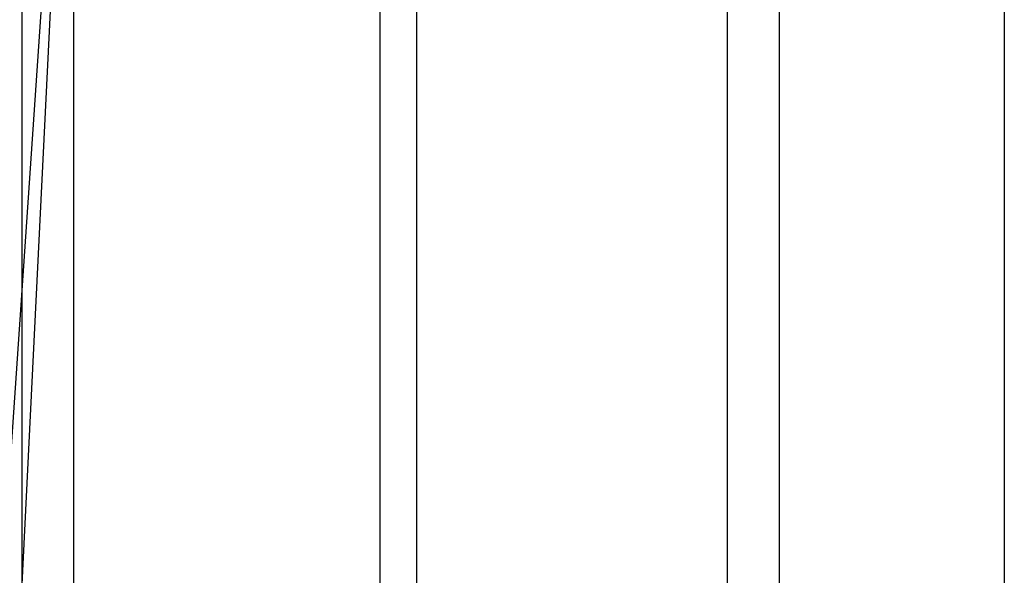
# Model space of a CAD drawing. Extents: x 0.1 to 12.1, y -6 to 6.
# Tile 148 of 181: x 9.279 to 9.684, y 0.474 to 0.703. Entities that reach past the tile are written whole.
import ezdxf

# ---------------------------------------------------------------- set-up
doc = ezdxf.new("R2010")
doc.units = 0
doc.header["$LTSCALE"] = 2.54
doc.layers.get('0').update_dxf_attribs({"linetype": 'CONTINUOUS'})

# ---------------------------------------------------------------- blocks, each defined once
blk = doc.blocks.new('DROPS_COLOR_C_STL')
at = {"color": 0}
for p, q in [((9.42717, -0.86832, 15.54206), (9.42717, 0.93168, 15.54206)), ((9.42717, -0.86832, 15.54206), (9.42717, 0.93168, 15.54206)), ((9.42717, -0.86832, 25.47433), (9.42717, 0.93168, 25.47433)), ((9.42717, -0.86832, 25.47433), (9.42717, 0.93168, 25.47433)), ((9.1803, -0.86705, 37.01684), (9.30097, 0.9, 37.17454)), ((9.1803, -0.86705, 37.01684), (9.30097, 0.9, 37.17454)), ((9.30097, 0.9, 37.17454), (9.21212, -0.9, 37.05687)), ((9.30097, 0.9, 37.17454), (9.21212, -0.9, 37.05687)), ((9.27987, -0.9, 27.45516), (9.27987, 0.9, 27.45516)), ((9.27987, -0.9, 27.45516), (9.27987, 0.9, 27.45516)), ((9.30097, 0.9, 37.17454), (9.30097, -0.9, 37.17454)), ((9.30097, 0.9, 37.17454), (9.30097, -0.9, 37.17454)), ((9.44222, 0.9, 37.38237), (9.44222, -0.9, 37.38237)), ((9.44222, 0.9, 37.38237), (9.44222, -0.9, 37.38237)), ((9.57013, 0.9, 37.59867), (9.57013, -0.9, 37.59867)), ((9.57013, 0.9, 37.59867), (9.57013, -0.9, 37.59867)), ((9.59162, -0.9, 27.66703), (9.59162, 0.9, 27.66703)), ((9.59162, -0.9, 27.66703), (9.59162, 0.9, 27.66703)), ((9.68421, 0.9, 37.82256), (9.68421, -0.9, 37.82256)), ((9.68421, 0.9, 37.82256), (9.68421, -0.9, 37.82256))]:
    blk.add_line(p, q, dxfattribs=at)

msp = doc.modelspace()

# ---------------------------------------------------------------- block references
at = {"color": 0}
msp.add_blockref('DROPS_COLOR_C_STL', (0, 0), dxfattribs=at)

doc.saveas('drawing.dxf')
